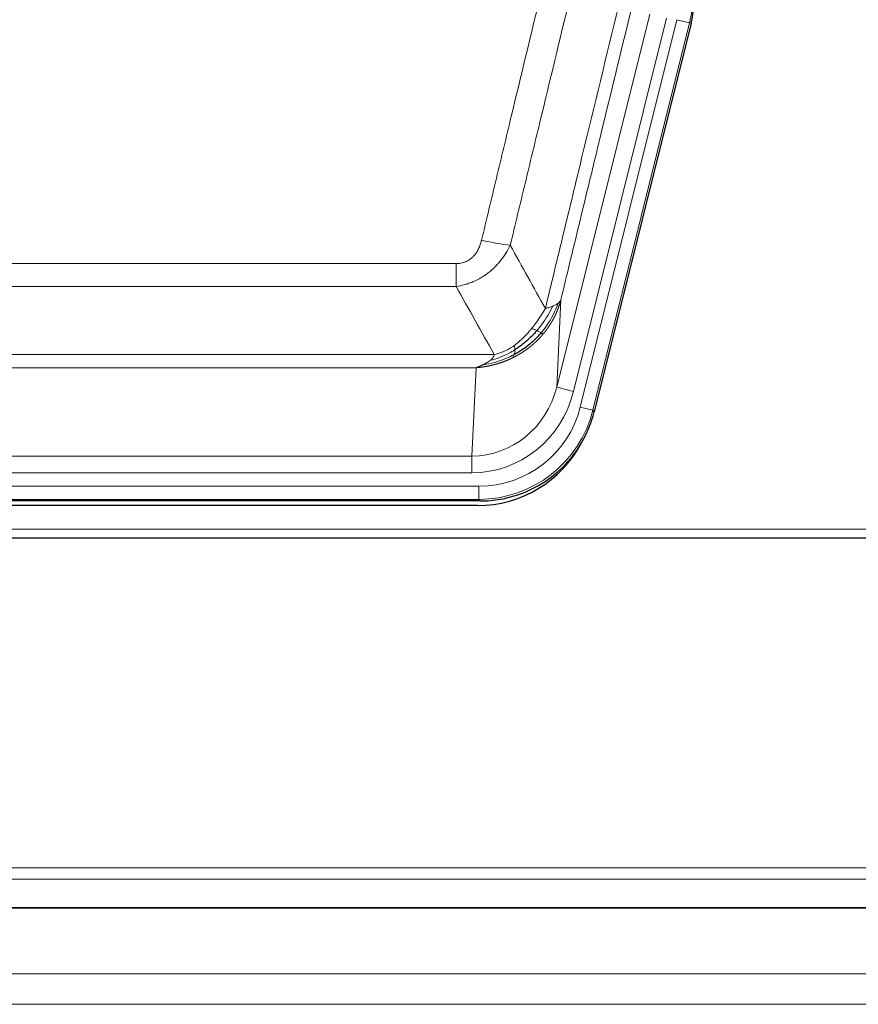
# Model space of a CAD drawing. Header units: inches. Extents: x 0 to 20790, y -12 to 14700.
# Tile 7 of 256: x 1895 to 2087, y 4997 to 5223. Entities that reach past the tile are written whole.
import ezdxf

# ---------------------------------------------------------------- set-up
doc = ezdxf.new("R2010")
doc.units = ezdxf.units.IN
doc.layers.add('1', color=7, linetype='Continuous', true_color=0xffffff)

msp = doc.modelspace()

# ---------------------------------------------------------------- linework, layer by layer
at = {"layer": '1', "color": 110, "linetype": 'Continuous', "lineweight": 13}
for p, q in [((2017.898, 5138.916), (2039.25, 5224.554)), ((2021.774, 5137.95), (2043.126, 5223.588)), ((2023.299, 5134.323), (2045.473, 5223.258)), ((2048.38, 5222.533), (2045.473, 5223.258)), ((2048.38, 5222.533), (2026.206, 5133.598)), ((2048.753, 5222.48), (2048.38, 5222.533)), ((1789.462, 5167.271), (1994.805, 5167.271)), ((1994.805, 5162.029), (1994.805, 5167.271)), ((1994.805, 5162.029), (1789.462, 5162.029)), ((2018.856, 5158.971), (2017.898, 5138.916)), ((1780.731, 5146.411), (2003.536, 5146.411)), ((1999.424, 5143.381), (1784.844, 5143.381)), ((1998.455, 5123.102), (1999.424, 5143.381)), ((2021.774, 5137.95), (2017.898, 5138.916)), ((2026.206, 5133.598), (2023.299, 5134.323)), ((2026.206, 5133.598), (2026.499, 5133.223)), ((1785.812, 5123.102), (1998.455, 5123.102)), ((1998.455, 5119.238), (1998.455, 5123.102)), ((1998.455, 5119.238), (1785.812, 5119.238)), ((1784.223, 5116.154), (2000.044, 5116.154)), ((2000.044, 5113.158), (2000.044, 5116.154)), ((2000.044, 5113.158), (1784.223, 5113.158)), ((2000.337, 5112.783), (2000.044, 5113.158)), ((1648.134, 5106.298), (2136.134, 5106.298)), ((2625.634, 5028.578), (1409.634, 5028.578)), ((2625.634, 5025.967), (1409.634, 5025.967)), ((2625.634, 5019.494), (1409.634, 5019.494)), ((2622.634, 5004.24), (1406.634, 5004.24)), ((2622.634, 4997.252), (1407.147, 4997.252))]:
    msp.add_line(p, q, dxfattribs=at)
at = {"layer": '1', "color": 2, "linetype": 'Continuous', "lineweight": 25}
for p, q in [((2048.753, 5222.48), (2026.499, 5133.223)), ((2000.337, 5112.783), (1783.93, 5112.783)), ((1999.745, 5111.74), (1784.522, 5111.74)), ((1648.134, 5104.35), (2136.134, 5104.35)), ((2622.634, 5019.32), (1407.147, 5019.32))]:
    msp.add_line(p, q, dxfattribs=at)
at = {"layer": '1', "color": 110, "linetype": 'Continuous', "lineweight": 13}
for centre, major_axis, ratio, start_param, end_param in [((2022.152, 5229.065), (26.766, -3.762), 0.9989218, 6.1786096, 6.387761), ((2000.652, 5174.028), (9.722, -2.342), 0.1329353, 4.744395, 5.4873531), ((1998.535, 5144.084), (-1.001, -20.961), 0.9530564, 0.0460885, 1.3674009), ((1998.535, 5144.084, 0), (-1.185, -24.82), 0.9658521, 0.0460885, 1.3674009), ((1999.992, 5140.187, 0), (-14.809, 18.954), 0.9977958, 2.4794378, 3.8037475), ((1999.992, 5140.187), (16.651, -21.313), 0.9982842, 5.6210305, 6.9453401)]:
    msp.add_ellipse(centre, major_axis=major_axis, ratio=ratio, start_param=start_param, end_param=end_param, dxfattribs=at)
at = {"layer": '1', "color": 2, "linetype": 'Continuous', "lineweight": 25}
for centre, major_axis, ratio, start_param, end_param in [((2022.518, 5229.014, 0), (-26.774, 3.763), 0.9986144, 3.0370169, 3.2461684), ((2000.279, 5139.82, 0), (-16.66, 21.323), 0.9977958, 3.5187977, 3.8037475), ((1999.72, 5138.757), (-16.639, 21.297), 0.9990195, 2.4788434, 3.5628372), ((2000.279, 5139.82, 0), (-16.66, 21.323), 0.9977958, 2.4794378, 3.5187977)]:
    msp.add_ellipse(centre, major_axis=major_axis, ratio=ratio, start_param=start_param, end_param=end_param, dxfattribs=at)
at = {"layer": '1', "color": 110, "linetype": 'Continuous', "lineweight": 13}
for points, knots in [([(2000.652, 5172.661), (2001.786, 5177.389), (2002.921, 5182.118), (2005.194, 5191.579), (2006.331, 5196.311), (2009.746, 5210.512), (2012.028, 5219.985), (2014.313, 5229.463)], [0, 0, 0, 0, 0.25, 0.25, 0.5, 0.5, 1, 1, 1, 1]), ([(2020.909, 5228.189), (2018.621, 5218.724), (2016.337, 5209.265), (2012.918, 5195.083), (2011.779, 5190.358), (2009.504, 5180.91), (2008.367, 5176.187), (2007.232, 5171.466)], [0, 0, 0, 0, 0.5, 0.5, 0.75, 0.75, 1, 1, 1, 1]), ([(2015.299, 5156.957), (2016.697, 5162.752), (2018.096, 5168.548), (2020.899, 5180.146), (2022.302, 5185.948), (2026.515, 5203.359), (2029.331, 5214.975), (2032.153, 5226.6)], [0, 0, 0, 0, 0.25, 0.25, 0.5, 0.5, 1, 1, 1, 1]), ([(2034.898, 5225.166), (2032.212, 5214.117), (2029.533, 5203.077), (2025.522, 5186.528), (2024.186, 5181.013), (2021.519, 5169.989), (2020.186, 5164.479), (2018.856, 5158.971)], [0, 0, 0, 0, 0.5, 0.5, 0.75, 0.75, 1, 1, 1, 1]), ([(2000.652, 5172.661), (2000.631, 5172.574), (2000.609, 5172.486), (2000.563, 5172.312), (2000.539, 5172.225), (2000.463, 5171.966), (2000.409, 5171.795), (2000.291, 5171.457), (2000.227, 5171.29), (2000.091, 5170.96), (2000.017, 5170.797), (1999.86, 5170.476), (1999.776, 5170.318), (1999.641, 5170.085), (1999.594, 5170.007), (1999.498, 5169.854), (1999.448, 5169.778), (1999.294, 5169.555), (1999.186, 5169.41), (1998.958, 5169.131), (1998.839, 5168.997), (1998.649, 5168.804), (1998.552, 5168.71), (1998.451, 5168.619), (1998.383, 5168.559), (1998.348, 5168.529), (1998.174, 5168.383), (1998.029, 5168.274), (1997.582, 5167.972), (1997.266, 5167.803), (1996.845, 5167.633), (1996.76, 5167.601), (1996.587, 5167.541), (1996.5, 5167.514), (1996.239, 5167.439), (1996.063, 5167.398), (1995.708, 5167.333), (1995.529, 5167.31), (1995.169, 5167.278), (1994.988, 5167.271), (1994.805, 5167.271)], [0, 0, 0, 0, 0.03125, 0.03125, 0.0625, 0.0625, 0.125, 0.125, 0.1875, 0.1875, 0.25, 0.25, 0.3125, 0.3125, 0.34375, 0.34375, 0.375, 0.375, 0.4375, 0.4375, 0.5, 0.5, 0.53125, 0.546875, 0.546875, 0.5625, 0.5625, 0.625, 0.625, 0.75, 0.75, 0.78125, 0.78125, 0.8125, 0.8125, 0.875, 0.875, 0.9375, 0.9375, 1, 1, 1, 1]), ([(2007.232, 5171.466), (2006.934, 5170.855), (2006.608, 5170.263), (2005.895, 5169.119), (2005.509, 5168.567), (2004.88, 5167.771), (2004.608, 5167.446), (2004.323, 5167.13), (2004.208, 5167.004), (2004.15, 5166.942), (2003.974, 5166.756), (2003.856, 5166.634), (2003.253, 5166.033), (2002.744, 5165.584), (2002.072, 5165.063), (2001.936, 5164.961), (2001.729, 5164.81), (2001.659, 5164.761), (2001.519, 5164.663), (2001.449, 5164.615), (2001.097, 5164.376), (2000.81, 5164.195), (1999.934, 5163.681), (1999.329, 5163.377), (1998.626, 5163.08), (1998.547, 5163.047), (1998.39, 5162.984), (1998.31, 5162.952), (1998.072, 5162.861), (1997.913, 5162.802), (1997.433, 5162.636), (1997.111, 5162.535), (1996.136, 5162.265), (1995.475, 5162.127), (1994.805, 5162.029)], [0, 0, 0, 0, 0.125, 0.125, 0.25, 0.25, 0.3125, 0.328125, 0.328125, 0.34375, 0.34375, 0.375, 0.375, 0.5, 0.5, 0.53125, 0.53125, 0.546875, 0.546875, 0.5625, 0.5625, 0.625, 0.625, 0.75, 0.75, 0.765625, 0.765625, 0.78125, 0.78125, 0.8125, 0.8125, 0.875, 0.875, 1, 1, 1, 1]), ([(2017.006, 5157.517), (2016.308, 5156.051), (2015.437, 5154.597), (2014.076, 5152.778), (2013.719, 5152.333), (2013.348, 5151.902)], [0, 0, 0, 0, 0.75, 0.75, 1, 1, 1, 1]), ([(2018.217, 5158.188), (2017.604, 5156.376), (2016.708, 5154.597), (2015.179, 5152.415), (2014.769, 5151.885), (2014.334, 5151.375)], [0, 0, 0, 0, 0.75, 0.75, 1, 1, 1, 1]), ([(2018.856, 5158.971), (2018.85, 5158.948), (2018.838, 5158.903), (2018.82, 5158.834), (2018.802, 5158.766), (2018.783, 5158.698), (2018.764, 5158.631), (2018.746, 5158.564), (2018.727, 5158.497), (2018.708, 5158.43), (2018.688, 5158.364), (2018.669, 5158.298), (2018.649, 5158.232), (2018.63, 5158.167), (2018.61, 5158.102), (2018.59, 5158.037), (2018.569, 5157.972), (2018.549, 5157.908), (2018.528, 5157.844), (2018.508, 5157.78), (2018.487, 5157.717), (2018.466, 5157.654), (2018.445, 5157.591), (2018.424, 5157.529), (2018.402, 5157.466), (2018.381, 5157.404), (2018.359, 5157.343), (2018.337, 5157.282), (2018.316, 5157.221), (2018.294, 5157.16), (2018.272, 5157.099), (2018.249, 5157.039), (2018.227, 5156.979), (2018.205, 5156.92), (2018.182, 5156.861), (2018.159, 5156.802), (2018.137, 5156.743), (2018.114, 5156.684), (2018.091, 5156.626), (2018.068, 5156.569), (2018.045, 5156.511), (2018.022, 5156.454), (2017.998, 5156.397), (2017.975, 5156.34), (2017.951, 5156.284), (2017.928, 5156.228), (2017.904, 5156.172), (2017.881, 5156.117), (2017.857, 5156.061), (2017.833, 5156.006), (2017.809, 5155.952), (2017.785, 5155.897), (2017.761, 5155.843), (2017.737, 5155.79), (2017.713, 5155.736), (2017.688, 5155.683), (2017.664, 5155.63), (2017.64, 5155.577), (2017.615, 5155.525), (2017.591, 5155.473), (2017.566, 5155.421), (2017.542, 5155.37), (2017.517, 5155.319), (2017.492, 5155.268), (2017.468, 5155.217), (2017.443, 5155.167), (2017.418, 5155.117), (2017.394, 5155.067), (2017.369, 5155.017), (2017.344, 5154.968), (2017.319, 5154.919), (2017.294, 5154.871), (2017.269, 5154.822), (2017.244, 5154.774), (2017.219, 5154.726), (2017.194, 5154.679), (2017.169, 5154.631), (2017.144, 5154.584), (2017.119, 5154.538), (2017.094, 5154.491), (2017.069, 5154.445), (2017.044, 5154.399), (2017.019, 5154.353), (2016.994, 5154.308), (2016.969, 5154.263), (2016.944, 5154.218), (2016.919, 5154.174), (2016.893, 5154.129), (2016.868, 5154.085), (2016.843, 5154.042), (2016.818, 5153.998), (2016.793, 5153.955), (2016.768, 5153.912), (2016.743, 5153.869), (2016.718, 5153.827), (2016.693, 5153.785), (2016.668, 5153.743), (2016.643, 5153.701), (2016.618, 5153.66), (2016.593, 5153.619), (2016.569, 5153.578), (2016.544, 5153.537), (2016.519, 5153.497), (2016.494, 5153.457), (2016.469, 5153.417), (2016.445, 5153.378), (2016.42, 5153.338), (2016.395, 5153.299), (2016.371, 5153.261), (2016.346, 5153.222), (2016.322, 5153.184), (2016.297, 5153.146), (2016.273, 5153.108), (2016.248, 5153.071), (2016.224, 5153.033), (2016.2, 5152.996), (2016.175, 5152.96), (2016.151, 5152.923), (2016.127, 5152.887), (2016.103, 5152.851), (2016.079, 5152.815), (2016.055, 5152.78), (2016.031, 5152.745), (2016.007, 5152.71), (2015.983, 5152.675), (2015.96, 5152.64), (2015.936, 5152.606), (2015.912, 5152.572), (2015.889, 5152.538), (2015.865, 5152.505), (2015.842, 5152.471), (2015.819, 5152.438), (2015.795, 5152.406), (2015.772, 5152.373), (2015.749, 5152.341), (2015.726, 5152.309), (2015.703, 5152.277), (2015.68, 5152.245), (2015.658, 5152.214), (2015.635, 5152.183), (2015.612, 5152.152), (2015.59, 5152.121), (2015.567, 5152.091), (2015.545, 5152.06), (2015.522, 5152.03), (2015.5, 5152.001), (2015.478, 5151.971), (2015.456, 5151.942), (2015.434, 5151.913), (2015.412, 5151.884), (2015.391, 5151.855), (2015.369, 5151.827), (2015.347, 5151.799), (2015.326, 5151.771), (2015.305, 5151.743), (2015.283, 5151.716), (2015.262, 5151.689), (2015.241, 5151.662), (2015.22, 5151.635), (2015.199, 5151.608), (2015.179, 5151.582), (2015.158, 5151.556), (2015.137, 5151.53), (2015.117, 5151.504), (2015.097, 5151.479), (2015.076, 5151.453), (2015.056, 5151.428), (2015.036, 5151.404), (2015.016, 5151.379), (2014.997, 5151.355), (2014.977, 5151.33), (2014.957, 5151.307), (2014.938, 5151.283), (2014.919, 5151.259), (2014.9, 5151.236), (2014.88, 5151.213), (2014.862, 5151.19), (2014.843, 5151.167), (2014.83, 5151.152), (2014.824, 5151.145)], [0, 0, 0, 0, 0.0080212, 0.0160154, 0.0239827, 0.0319231, 0.0398365, 0.0477229, 0.0555824, 0.0634149, 0.0712205, 0.0789992, 0.0867509, 0.0944756, 0.1021734, 0.1098443, 0.1174881, 0.1251051, 0.1326951, 0.1402581, 0.1477942, 0.1553034, 0.1627856, 0.1702408, 0.1776691, 0.1850704, 0.1924448, 0.1997923, 0.2071128, 0.2144063, 0.2216729, 0.2289126, 0.2361253, 0.243311, 0.2504698, 0.2576016, 0.2647065, 0.2717845, 0.2788355, 0.2858595, 0.2928566, 0.2998268, 0.30677, 0.3136862, 0.3205755, 0.3274379, 0.3342733, 0.3410817, 0.3478632, 0.3546178, 0.3613454, 0.3680461, 0.3747198, 0.3813665, 0.3879863, 0.3945792, 0.4011451, 0.4076841, 0.4141961, 0.4206811, 0.4271393, 0.4335704, 0.4399746, 0.4463519, 0.4527022, 0.4590256, 0.465322, 0.4715915, 0.477834, 0.4840496, 0.4902382, 0.4963999, 0.5025346, 0.5086424, 0.5147232, 0.5207771, 0.526804, 0.532804, 0.5387771, 0.5447232, 0.5506423, 0.5565345, 0.5623997, 0.568238, 0.5740494, 0.5798338, 0.5855912, 0.5913217, 0.5970253, 0.6027019, 0.6083515, 0.6139742, 0.61957, 0.6251388, 0.6306807, 0.6361956, 0.6416836, 0.6471446, 0.6525787, 0.6579858, 0.663366, 0.6687192, 0.6740455, 0.6793448, 0.6846172, 0.6898627, 0.6950812, 0.7002727, 0.7054373, 0.710575, 0.7156857, 0.7207694, 0.7258262, 0.7308561, 0.735859, 0.740835, 0.745784, 0.7507061, 0.7556012, 0.7604694, 0.7653107, 0.7701249, 0.7749123, 0.7796727, 0.7844061, 0.7891127, 0.7937922, 0.7984448, 0.8030705, 0.8076692, 0.812241, 0.8167858, 0.8213037, 0.8257947, 0.8302587, 0.8346957, 0.8391058, 0.843489, 0.8478452, 0.8521745, 0.8564768, 0.8607522, 0.8650006, 0.8692221, 0.8734166, 0.8775842, 0.8817249, 0.8858386, 0.8899254, 0.8939852, 0.8980181, 0.902024, 0.906003, 0.909955, 0.9138802, 0.9177783, 0.9216495, 0.9254938, 0.9293111, 0.9331015, 0.936865, 0.9406015, 0.944311, 0.9479937, 0.9516493, 0.9552781, 0.9588799, 0.9624547, 0.9660026, 0.9695236, 0.9730176, 0.9764847, 0.9799249, 0.9833381, 0.9867243, 0.9900837, 0.993416, 0.9967215, 1, 1, 1, 1]), ([(2017.006, 5157.517), (2016.883, 5157.465), (2016.755, 5157.415), (2016.423, 5157.293), (2016.212, 5157.222), (2015.771, 5157.086), (2015.54, 5157.02), (2015.299, 5156.957)], [0, 0, 0, 0, 0.25, 0.25, 0.625, 0.625, 1, 1, 1, 1]), ([(2018.217, 5158.188), (2018.178, 5158.158), (2018.137, 5158.128), (2017.97, 5158.009), (2017.831, 5157.922), (2017.527, 5157.754), (2017.363, 5157.673), (2017.128, 5157.568), (2017.068, 5157.542), (2017.006, 5157.517)], [0, 0, 0, 0, 0.125, 0.125, 0.5, 0.5, 0.875, 0.875, 1, 1, 1, 1]), ([(2018.856, 5158.971), (2018.771, 5158.763), (2018.629, 5158.563), (2018.366, 5158.311), (2018.294, 5158.249), (2018.217, 5158.188)], [0, 0, 0, 0, 0.75, 0.75, 1, 1, 1, 1]), ([(2015.299, 5156.957), (2014.606, 5155.817), (2013.84, 5154.628), (2012.713, 5153.098), (2012.422, 5152.721), (2012.124, 5152.351)], [0, 0, 0, 0, 0.75, 0.75, 1, 1, 1, 1]), ([(2014.824, 5151.145), (2014.809, 5151.127), (2014.78, 5151.092), (2014.736, 5151.04), (2014.691, 5150.987), (2014.647, 5150.935), (2014.602, 5150.883), (2014.558, 5150.832), (2014.513, 5150.78), (2014.468, 5150.729), (2014.423, 5150.678), (2014.378, 5150.628), (2014.333, 5150.577), (2014.288, 5150.527), (2014.243, 5150.477), (2014.197, 5150.427), (2014.152, 5150.377), (2014.106, 5150.328), (2014.06, 5150.279), (2014.014, 5150.23), (2013.969, 5150.181), (2013.923, 5150.133), (2013.877, 5150.084), (2013.83, 5150.036), (2013.784, 5149.989), (2013.738, 5149.941), (2013.691, 5149.894), (2013.645, 5149.846), (2013.598, 5149.799), (2013.552, 5149.753), (2013.505, 5149.706), (2013.458, 5149.66), (2013.412, 5149.614), (2013.365, 5149.568), (2013.318, 5149.522), (2013.271, 5149.477), (2013.223, 5149.431), (2013.176, 5149.386), (2013.129, 5149.342), (2013.082, 5149.297), (2013.034, 5149.253), (2012.987, 5149.208), (2012.939, 5149.164), (2012.892, 5149.121), (2012.844, 5149.077), (2012.796, 5149.034), (2012.749, 5148.991), (2012.701, 5148.948), (2012.653, 5148.905), (2012.605, 5148.863), (2012.557, 5148.821), (2012.509, 5148.779), (2012.461, 5148.737), (2012.413, 5148.695), (2012.365, 5148.654), (2012.317, 5148.613), (2012.268, 5148.572), (2012.22, 5148.531), (2012.172, 5148.49), (2012.123, 5148.45), (2012.075, 5148.41), (2012.026, 5148.37), (2011.978, 5148.33), (2011.929, 5148.291), (2011.881, 5148.251), (2011.832, 5148.212), (2011.784, 5148.173), (2011.735, 5148.135), (2011.686, 5148.096), (2011.638, 5148.058), (2011.589, 5148.02), (2011.54, 5147.982), (2011.491, 5147.944), (2011.442, 5147.907), (2011.393, 5147.869), (2011.345, 5147.832), (2011.296, 5147.795), (2011.247, 5147.759), (2011.198, 5147.722), (2011.149, 5147.686), (2011.1, 5147.65), (2011.051, 5147.614), (2011.002, 5147.578), (2010.953, 5147.543), (2010.904, 5147.508), (2010.855, 5147.473), (2010.805, 5147.438), (2010.756, 5147.403), (2010.707, 5147.368), (2010.658, 5147.334), (2010.609, 5147.3), (2010.56, 5147.266), (2010.511, 5147.232), (2010.461, 5147.199), (2010.412, 5147.166), (2010.363, 5147.133), (2010.314, 5147.1), (2010.265, 5147.067), (2010.216, 5147.034), (2010.166, 5147.002), (2010.117, 5146.97), (2010.068, 5146.938), (2010.019, 5146.906), (2009.97, 5146.874), (2009.92, 5146.843), (2009.871, 5146.812), (2009.822, 5146.781), (2009.773, 5146.75), (2009.724, 5146.719), (2009.675, 5146.689), (2009.626, 5146.658), (2009.576, 5146.628), (2009.527, 5146.598), (2009.478, 5146.569), (2009.429, 5146.539), (2009.38, 5146.51), (2009.331, 5146.48), (2009.282, 5146.451), (2009.233, 5146.422), (2009.184, 5146.394), (2009.135, 5146.365), (2009.086, 5146.337), (2009.037, 5146.309), (2008.988, 5146.281), (2008.939, 5146.253), (2008.89, 5146.226), (2008.841, 5146.198), (2008.792, 5146.171), (2008.744, 5146.144), (2008.695, 5146.117), (2008.646, 5146.09), (2008.597, 5146.064), (2008.548, 5146.037), (2008.5, 5146.011), (2008.451, 5145.985), (2008.402, 5145.959), (2008.354, 5145.934), (2008.305, 5145.908), (2008.257, 5145.883), (2008.208, 5145.857), (2008.16, 5145.832), (2008.111, 5145.808), (2008.063, 5145.783), (2008.014, 5145.758), (2007.966, 5145.734), (2007.918, 5145.71), (2007.869, 5145.686), (2007.837, 5145.67), (2007.821, 5145.662)], [0, 0, 0, 0, 0.0076941, 0.0153765, 0.0230472, 0.0307061, 0.0383534, 0.045989, 0.0536129, 0.061225, 0.0688255, 0.0764143, 0.0839914, 0.0915567, 0.0991104, 0.1066524, 0.1141827, 0.1217013, 0.1292082, 0.1367034, 0.1441869, 0.1516588, 0.1591189, 0.1665674, 0.1740041, 0.1814292, 0.1888426, 0.1962444, 0.2036344, 0.2110128, 0.2183794, 0.2257344, 0.2330778, 0.2404094, 0.2477294, 0.2550377, 0.2623343, 0.2696193, 0.2768926, 0.2841542, 0.2914041, 0.2986424, 0.305869, 0.313084, 0.3202872, 0.3274789, 0.3346588, 0.3418271, 0.3489838, 0.3561287, 0.3632621, 0.3703837, 0.3774937, 0.3845921, 0.3916788, 0.3987539, 0.4058173, 0.412869, 0.4199092, 0.4269376, 0.4339544, 0.4409596, 0.4479532, 0.454935, 0.4619053, 0.4688639, 0.4758109, 0.4827462, 0.4896699, 0.496582, 0.5034825, 0.5103713, 0.5172485, 0.524114, 0.5309679, 0.5378102, 0.5446409, 0.55146, 0.5582674, 0.5650632, 0.5718474, 0.57862, 0.5853809, 0.5921303, 0.598868, 0.6055941, 0.6123087, 0.6190116, 0.6257029, 0.6323825, 0.6390506, 0.6457071, 0.652352, 0.6589853, 0.665607, 0.672217, 0.6788155, 0.6854024, 0.6919777, 0.6985414, 0.7050935, 0.7116341, 0.718163, 0.7246804, 0.7311862, 0.7376804, 0.744163, 0.750634, 0.7570935, 0.7635413, 0.7699776, 0.7764024, 0.7828155, 0.7892171, 0.7956072, 0.8019856, 0.8083525, 0.8147079, 0.8210516, 0.8273839, 0.8337045, 0.8400136, 0.8463112, 0.8525972, 0.8588716, 0.8651345, 0.8713859, 0.8776257, 0.8838539, 0.8900706, 0.8962758, 0.9024695, 0.9086516, 0.9148221, 0.9209812, 0.9271287, 0.9332646, 0.9393891, 0.945502, 0.9516034, 0.9576933, 0.9637717, 0.9698385, 0.9758938, 0.9819376, 0.9879699, 0.9939907, 1, 1, 1, 1]), ([(2012.124, 5152.351), (2011.974, 5152.165), (2011.823, 5151.982), (2011.208, 5151.259), (2010.729, 5150.737), (2009.735, 5149.756), (2009.22, 5149.297), (2008.513, 5148.738), (2008.335, 5148.603), (2008.154, 5148.472)], [0, 0, 0, 0, 0.125, 0.125, 0.5, 0.5, 0.875, 0.875, 1, 1, 1, 1]), ([(2013.348, 5151.902), (2013.249, 5151.95), (2013.148, 5151.998), (2012.891, 5152.112), (2012.734, 5152.176), (2012.423, 5152.282), (2012.27, 5152.325), (2012.124, 5152.351)], [0, 0, 0, 0, 0.25, 0.25, 0.625, 0.625, 1, 1, 1, 1]), ([(2014.334, 5151.375), (2014.303, 5151.392), (2014.271, 5151.41), (2014.136, 5151.485), (2014.023, 5151.548), (2013.774, 5151.683), (2013.638, 5151.756), (2013.446, 5151.853), (2013.397, 5151.878), (2013.348, 5151.902)], [0, 0, 0, 0, 0.125, 0.125, 0.5, 0.5, 0.875, 0.875, 1, 1, 1, 1]), ([(2014.824, 5151.145), (2014.753, 5151.157), (2014.653, 5151.202), (2014.452, 5151.31), (2014.395, 5151.34), (2014.334, 5151.375)], [0, 0, 0, 0, 0.75, 0.75, 1, 1, 1, 1]), ([(2008.154, 5148.472), (2007.794, 5148.211), (2007.427, 5147.969), (2005.933, 5147.089), (2004.757, 5146.624), (2003.536, 5146.411)], [0, 0, 0, 0, 0.25, 0.25, 1, 1, 1, 1]), ([(2008.305, 5147.49), (2008.306, 5147.588), (2008.305, 5147.685), (2008.291, 5147.92), (2008.275, 5148.054), (2008.227, 5148.29), (2008.195, 5148.393), (2008.154, 5148.472)], [0, 0, 0, 0, 0.25, 0.25, 0.625, 0.625, 1, 1, 1, 1]), ([(2008.136, 5146.374), (2007.558, 5146.064), (2006.97, 5145.783), (2004.596, 5144.778), (2002.767, 5144.295), (2000.994, 5144.072)], [0, 0, 0, 0, 0.25, 0.25, 1, 1, 1, 1]), ([(2008.305, 5147.49), (2007.847, 5147.198), (2007.383, 5146.927), (2005.513, 5145.933), (2004.076, 5145.393), (2002.666, 5145.072)], [0, 0, 0, 0, 0.25, 0.25, 1, 1, 1, 1]), ([(2002.666, 5145.072), (2002.674, 5145.079), (2002.69, 5145.092), (2002.713, 5145.112), (2002.737, 5145.131), (2002.76, 5145.151), (2002.782, 5145.171), (2002.804, 5145.191), (2002.826, 5145.211), (2002.848, 5145.231), (2002.869, 5145.251), (2002.89, 5145.271), (2002.911, 5145.291), (2002.931, 5145.311), (2002.951, 5145.331), (2002.971, 5145.351), (2002.99, 5145.371), (2003.009, 5145.391), (2003.028, 5145.411), (2003.046, 5145.431), (2003.064, 5145.451), (2003.082, 5145.472), (2003.099, 5145.492), (2003.116, 5145.512), (2003.133, 5145.532), (2003.149, 5145.553), (2003.165, 5145.573), (2003.181, 5145.593), (2003.196, 5145.614), (2003.211, 5145.634), (2003.226, 5145.654), (2003.24, 5145.675), (2003.254, 5145.695), (2003.268, 5145.715), (2003.281, 5145.736), (2003.294, 5145.756), (2003.307, 5145.777), (2003.32, 5145.797), (2003.332, 5145.818), (2003.343, 5145.838), (2003.355, 5145.858), (2003.366, 5145.879), (2003.376, 5145.899), (2003.387, 5145.92), (2003.397, 5145.94), (2003.407, 5145.961), (2003.416, 5145.981), (2003.425, 5146.002), (2003.434, 5146.022), (2003.442, 5146.043), (2003.45, 5146.063), (2003.458, 5146.084), (2003.465, 5146.104), (2003.472, 5146.125), (2003.479, 5146.145), (2003.485, 5146.166), (2003.492, 5146.186), (2003.497, 5146.206), (2003.503, 5146.227), (2003.508, 5146.247), (2003.513, 5146.268), (2003.517, 5146.288), (2003.521, 5146.309), (2003.525, 5146.329), (2003.528, 5146.349), (2003.531, 5146.37), (2003.534, 5146.39), (2003.536, 5146.404), (2003.536, 5146.411)], [0, 0, 0, 0, 0.0185022, 0.0368847, 0.0551481, 0.073293, 0.0913199, 0.1092294, 0.1270222, 0.1446988, 0.1622598, 0.1797059, 0.1970378, 0.2142561, 0.2313614, 0.2483544, 0.265236, 0.2820066, 0.2986672, 0.3152184, 0.331661, 0.3479958, 0.3642235, 0.380345, 0.3963611, 0.4122725, 0.4280803, 0.4437851, 0.459388, 0.4748898, 0.4902915, 0.5055939, 0.5207981, 0.535905, 0.5509156, 0.565831, 0.5806521, 0.5953801, 0.6100159, 0.6245607, 0.6390157, 0.6533819, 0.6676604, 0.6818526, 0.6959596, 0.7099825, 0.7239227, 0.7377815, 0.75156, 0.7652597, 0.7788818, 0.7924277, 0.8058989, 0.8192966, 0.8326224, 0.8458776, 0.8590638, 0.8721825, 0.8852351, 0.8982233, 0.9111485, 0.9240124, 0.9368166, 0.9495628, 0.9622525, 0.9748874, 0.9874694, 1, 1, 1, 1]), ([(2007.821, 5145.662), (2007.854, 5145.721), (2007.894, 5145.79), (2007.976, 5145.951), (2008.018, 5146.044), (2008.086, 5146.219), (2008.112, 5146.294), (2008.136, 5146.374)], [0, 0, 0, 0, 0.375, 0.375, 0.75, 0.75, 1, 1, 1, 1]), ([(2008.136, 5146.374), (2008.148, 5146.415), (2008.16, 5146.456), (2008.204, 5146.625), (2008.233, 5146.761), (2008.277, 5147.046), (2008.292, 5147.194), (2008.302, 5147.392), (2008.304, 5147.441), (2008.305, 5147.49)], [0, 0, 0, 0, 0.125, 0.125, 0.5, 0.5, 0.875, 0.875, 1, 1, 1, 1]), ([(2007.821, 5145.662), (2007.8, 5145.651), (2007.756, 5145.63), (2007.691, 5145.598), (2007.626, 5145.567), (2007.561, 5145.536), (2007.496, 5145.505), (2007.431, 5145.474), (2007.366, 5145.444), (2007.301, 5145.414), (2007.236, 5145.384), (2007.17, 5145.354), (2007.105, 5145.325), (2007.04, 5145.295), (2006.975, 5145.267), (2006.91, 5145.238), (2006.845, 5145.209), (2006.779, 5145.181), (2006.714, 5145.153), (2006.649, 5145.125), (2006.584, 5145.098), (2006.518, 5145.071), (2006.453, 5145.044), (2006.388, 5145.017), (2006.323, 5144.99), (2006.257, 5144.964), (2006.192, 5144.938), (2006.127, 5144.912), (2006.062, 5144.887), (2005.996, 5144.861), (2005.931, 5144.836), (2005.866, 5144.811), (2005.801, 5144.787), (2005.736, 5144.762), (2005.67, 5144.738), (2005.605, 5144.714), (2005.54, 5144.69), (2005.475, 5144.667), (2005.41, 5144.643), (2005.345, 5144.62), (2005.28, 5144.598), (2005.215, 5144.575), (2005.15, 5144.553), (2005.084, 5144.531), (2005.019, 5144.509), (2004.954, 5144.487), (2004.889, 5144.465), (2004.825, 5144.444), (2004.76, 5144.423), (2004.695, 5144.402), (2004.63, 5144.382), (2004.565, 5144.362), (2004.5, 5144.341), (2004.435, 5144.322), (2004.371, 5144.302), (2004.306, 5144.282), (2004.241, 5144.263), (2004.177, 5144.244), (2004.112, 5144.225), (2004.047, 5144.207), (2003.983, 5144.188), (2003.918, 5144.17), (2003.854, 5144.152), (2003.789, 5144.135), (2003.725, 5144.117), (2003.661, 5144.1), (2003.596, 5144.083), (2003.532, 5144.066), (2003.468, 5144.049), (2003.404, 5144.033), (2003.34, 5144.016), (2003.275, 5144), (2003.211, 5143.984), (2003.147, 5143.969), (2003.083, 5143.953), (2003.02, 5143.938), (2002.956, 5143.923), (2002.892, 5143.908), (2002.828, 5143.894), (2002.764, 5143.879), (2002.701, 5143.865), (2002.637, 5143.851), (2002.574, 5143.837), (2002.51, 5143.824), (2002.447, 5143.81), (2002.383, 5143.797), (2002.32, 5143.784), (2002.257, 5143.771), (2002.194, 5143.758), (2002.131, 5143.746), (2002.068, 5143.734), (2002.005, 5143.722), (2001.942, 5143.71), (2001.879, 5143.698), (2001.816, 5143.687), (2001.753, 5143.676), (2001.691, 5143.664), (2001.628, 5143.654), (2001.565, 5143.643), (2001.503, 5143.632), (2001.44, 5143.622), (2001.378, 5143.612), (2001.316, 5143.602), (2001.254, 5143.592), (2001.192, 5143.582), (2001.129, 5143.573), (2001.068, 5143.564), (2001.006, 5143.555), (2000.944, 5143.546), (2000.882, 5143.537), (2000.82, 5143.529), (2000.759, 5143.52), (2000.697, 5143.512), (2000.636, 5143.504), (2000.574, 5143.496), (2000.513, 5143.489), (2000.452, 5143.481), (2000.391, 5143.474), (2000.33, 5143.467), (2000.269, 5143.46), (2000.208, 5143.453), (2000.147, 5143.447), (2000.086, 5143.44), (2000.025, 5143.434), (1999.965, 5143.428), (1999.904, 5143.422), (1999.844, 5143.416), (1999.784, 5143.411), (1999.723, 5143.405), (1999.663, 5143.4), (1999.603, 5143.395), (1999.543, 5143.39), (1999.483, 5143.385), (1999.444, 5143.382), (1999.424, 5143.381)], [0, 0, 0, 0, 0.0081592, 0.0163092, 0.0244501, 0.0325819, 0.0407045, 0.0488181, 0.0569225, 0.0650178, 0.0731041, 0.0811812, 0.0892493, 0.0973083, 0.1053581, 0.113399, 0.1214307, 0.1294534, 0.137467, 0.1454716, 0.1534671, 0.1614536, 0.169431, 0.1773994, 0.1853588, 0.1933091, 0.2012504, 0.2091827, 0.217106, 0.2250203, 0.2329256, 0.2408219, 0.2487092, 0.2565875, 0.2644568, 0.2723172, 0.2801686, 0.288011, 0.2958444, 0.303669, 0.3114845, 0.3192911, 0.3270888, 0.3348775, 0.3426574, 0.3504282, 0.3581902, 0.3659433, 0.3736874, 0.3814227, 0.389149, 0.3968665, 0.4045751, 0.4122748, 0.4199656, 0.4276476, 0.4353206, 0.4429849, 0.4506403, 0.4582868, 0.4659245, 0.4735534, 0.4811734, 0.4887846, 0.496387, 0.5039805, 0.5115653, 0.5191413, 0.5267084, 0.5342668, 0.5418164, 0.5493572, 0.5568893, 0.5644125, 0.5719271, 0.5794328, 0.5869298, 0.5944181, 0.6018976, 0.6093684, 0.6168305, 0.6242839, 0.6317285, 0.6391644, 0.6465917, 0.6540102, 0.6614201, 0.6688212, 0.6762137, 0.6835975, 0.6909727, 0.6983392, 0.705697, 0.7130462, 0.7203868, 0.7277187, 0.735042, 0.7423567, 0.7496628, 0.7569603, 0.7642491, 0.7715294, 0.7788011, 0.7860642, 0.7933187, 0.8005646, 0.807802, 0.8150309, 0.8222512, 0.8294629, 0.8366661, 0.8438608, 0.851047, 0.8582246, 0.8653938, 0.8725544, 0.8797065, 0.8868502, 0.8939854, 0.9011121, 0.9082303, 0.9153401, 0.9224414, 0.9295343, 0.9366187, 0.9436947, 0.9507623, 0.9578214, 0.9648722, 0.9719145, 0.9789485, 0.985974, 0.9929912, 1, 1, 1, 1]), ([(1999.424, 5143.381), (1999.429, 5143.383), (1999.439, 5143.388), (1999.456, 5143.395), (1999.472, 5143.402), (1999.489, 5143.409), (1999.507, 5143.416), (1999.525, 5143.424), (1999.543, 5143.432), (1999.562, 5143.439), (1999.581, 5143.447), (1999.6, 5143.456), (1999.62, 5143.464), (1999.64, 5143.472), (1999.661, 5143.481), (1999.682, 5143.49), (1999.703, 5143.499), (1999.725, 5143.508), (1999.747, 5143.517), (1999.769, 5143.527), (1999.792, 5143.536), (1999.816, 5143.546), (1999.84, 5143.556), (1999.864, 5143.566), (1999.888, 5143.576), (1999.913, 5143.587), (1999.938, 5143.598), (1999.964, 5143.609), (1999.99, 5143.62), (2000.017, 5143.631), (2000.044, 5143.642), (2000.071, 5143.654), (2000.099, 5143.666), (2000.127, 5143.678), (2000.155, 5143.69), (2000.184, 5143.703), (2000.213, 5143.716), (2000.243, 5143.729), (2000.273, 5143.742), (2000.303, 5143.755), (2000.334, 5143.769), (2000.365, 5143.782), (2000.397, 5143.797), (2000.429, 5143.811), (2000.461, 5143.825), (2000.494, 5143.84), (2000.527, 5143.855), (2000.561, 5143.87), (2000.595, 5143.886), (2000.629, 5143.901), (2000.664, 5143.917), (2000.699, 5143.933), (2000.735, 5143.95), (2000.771, 5143.967), (2000.807, 5143.983), (2000.844, 5144.001), (2000.881, 5144.018), (2000.918, 5144.036), (2000.956, 5144.054), (2000.982, 5144.066), (2000.994, 5144.072)], [0, 0, 0, 0, 0.0121901, 0.0245516, 0.0370849, 0.0497905, 0.0626689, 0.0757204, 0.0889455, 0.1023447, 0.1159182, 0.1296666, 0.14359, 0.1576889, 0.1719636, 0.1864145, 0.2010418, 0.2158458, 0.2308268, 0.2459852, 0.261321, 0.2768347, 0.2925265, 0.3083966, 0.3244452, 0.3406727, 0.357079, 0.3736646, 0.3904296, 0.4073742, 0.4244986, 0.4418029, 0.4592875, 0.4769523, 0.4947976, 0.5128236, 0.5310305, 0.5494183, 0.5679872, 0.5867374, 0.605669, 0.6247822, 0.644077, 0.6635537, 0.6832123, 0.7030529, 0.7230758, 0.7432809, 0.7636685, 0.7842385, 0.8049912, 0.8259267, 0.8470449, 0.8683461, 0.8898303, 0.9114976, 0.9333482, 0.955382, 0.9775993, 1, 1, 1, 1]), ([(2000.994, 5144.072), (2001.009, 5144.079), (2001.037, 5144.092), (2001.078, 5144.113), (2001.119, 5144.132), (2001.158, 5144.152), (2001.197, 5144.171), (2001.234, 5144.19), (2001.27, 5144.208), (2001.306, 5144.226), (2001.34, 5144.244), (2001.373, 5144.261), (2001.405, 5144.277), (2001.436, 5144.294), (2001.466, 5144.309), (2001.495, 5144.325), (2001.523, 5144.34), (2001.55, 5144.354), (2001.576, 5144.368), (2001.6, 5144.381), (2001.624, 5144.394), (2001.647, 5144.406), (2001.668, 5144.418), (2001.689, 5144.429), (2001.708, 5144.44), (2001.727, 5144.45), (2001.744, 5144.46), (2001.76, 5144.469), (2001.775, 5144.478), (2001.79, 5144.486), (2001.803, 5144.493), (2001.815, 5144.5), (2001.826, 5144.506), (2001.836, 5144.512), (2001.845, 5144.517), (2001.853, 5144.521), (2001.859, 5144.525), (2001.865, 5144.528), (2001.87, 5144.531), (2001.882, 5144.538), (2001.903, 5144.551), (2001.932, 5144.568), (2001.961, 5144.585), (2001.989, 5144.602), (2002.017, 5144.619), (2002.045, 5144.636), (2002.072, 5144.653), (2002.099, 5144.67), (2002.125, 5144.687), (2002.152, 5144.704), (2002.178, 5144.72), (2002.203, 5144.737), (2002.229, 5144.754), (2002.254, 5144.77), (2002.278, 5144.787), (2002.303, 5144.803), (2002.327, 5144.82), (2002.35, 5144.836), (2002.374, 5144.852), (2002.397, 5144.869), (2002.419, 5144.885), (2002.442, 5144.901), (2002.464, 5144.917), (2002.485, 5144.933), (2002.507, 5144.949), (2002.528, 5144.964), (2002.548, 5144.98), (2002.569, 5144.996), (2002.589, 5145.011), (2002.609, 5145.027), (2002.628, 5145.042), (2002.647, 5145.057), (2002.659, 5145.067), (2002.666, 5145.072)], [0, 0, 0, 0, 0.0247661, 0.0489206, 0.0724636, 0.0953949, 0.1177147, 0.1394229, 0.1605195, 0.1810045, 0.2008779, 0.2201398, 0.23879, 0.2568287, 0.2742558, 0.2910713, 0.3072753, 0.3228676, 0.3378484, 0.3522176, 0.3659752, 0.3791212, 0.3916556, 0.4035785, 0.4148897, 0.4255894, 0.4356775, 0.445154, 0.454019, 0.4622723, 0.4699141, 0.4769443, 0.4833629, 0.48917, 0.4943654, 0.4989493, 0.5029216, 0.5062824, 0.5090316, 0.5111692, 0.5284651, 0.5456049, 0.5625886, 0.5794163, 0.5960881, 0.612604, 0.6289642, 0.6451687, 0.6612176, 0.6771111, 0.6928491, 0.7084319, 0.7238594, 0.7391318, 0.7542492, 0.7692118, 0.7840195, 0.7986726, 0.8131712, 0.8275153, 0.8417051, 0.8557408, 0.8696224, 0.8833501, 0.8969241, 0.9103445, 0.9236114, 0.936725, 0.9496856, 0.9624932, 0.975148, 0.9876502, 1, 1, 1, 1])]:
    msp.add_open_spline(points, degree=3, knots=knots, dxfattribs=at)
for points in [[(2007.232, 5171.466), (2009.936, 5166.635), (2012.625, 5161.798), (2015.299, 5156.957)], [(2003.536, 5146.411), (2000.643, 5151.622), (1997.733, 5156.829), (1994.805, 5162.029)]]:
    msp.add_open_spline(points, degree=3, dxfattribs=at)
at = {"layer": '1', "color": 2, "linetype": 'Continuous', "lineweight": 25}
for points in [[(2014.334, 5151.375), (2014.116, 5151.119), (2013.893, 5150.869), (2012.975, 5149.889), (2012.233, 5149.202), (2010.668, 5147.942), (2009.845, 5147.37), (2008.711, 5146.692), (2008.425, 5146.53), (2008.136, 5146.374)], [(2013.348, 5151.902), (2013.162, 5151.686), (2012.973, 5151.473), (2012.201, 5150.637), (2011.591, 5150.041), (2010.321, 5148.93), (2009.662, 5148.414), (2008.761, 5147.788), (2008.533, 5147.636), (2008.305, 5147.49)]]:
    msp.add_open_spline(points, degree=3, knots=[0, 0, 0, 0, 0.125, 0.125, 0.5, 0.5, 0.875, 0.875, 1, 1, 1, 1], dxfattribs=at)

doc.saveas('drawing.dxf')
